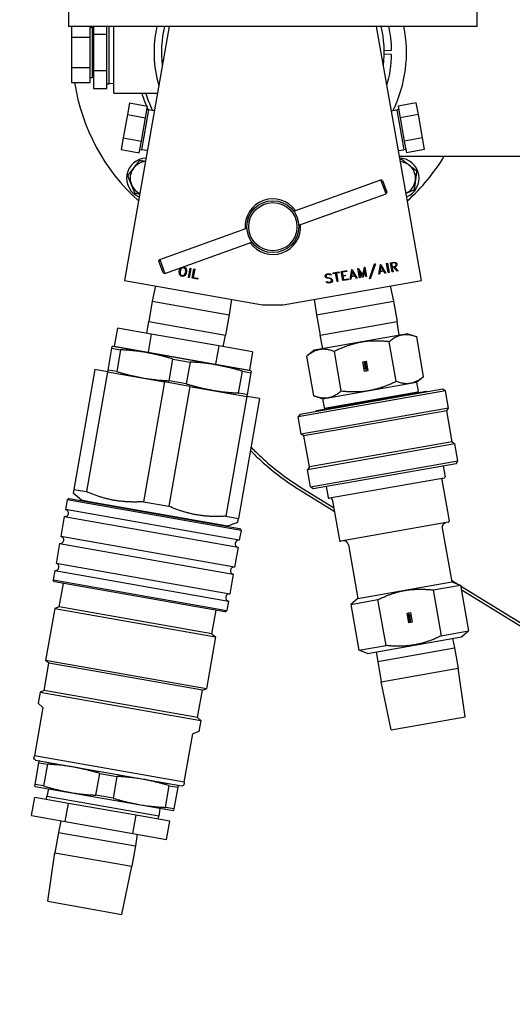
# Model space of a CAD drawing. Header units: inches. Extents: x 24 to 1128, y -74 to 748.
# Tile 38 of 256: x 304.58 to 312.87, y 201.45 to 218.04. Entities that reach past the tile are written whole.
import ezdxf

# ---------------------------------------------------------------- set-up
doc = ezdxf.new("R2010")
doc.units = ezdxf.units.IN
doc.header["$LTSCALE"] = 32
doc.header["$MEASUREMENT"] = 0
doc.layers.add('Visible (ANSI)', color=7, linetype='Continuous', lineweight=30)

msp = doc.modelspace()

# ---------------------------------------------------------------- linework, layer by layer
at = {"layer": 'Visible (ANSI)'}
for p, q in [((305.40364, 218.6782), (305.40364, 217.9282)), ((312.27864, 217.9282), (312.27864, 218.6782)), ((312.27864, 217.9282), (305.40364, 217.9282)), ((305.45398, 217.9282), (305.45398, 217.7467)), ((305.76398, 217.7467), (305.76398, 217.9282)), ((305.76398, 217.91658), (305.8078, 217.91658)), ((305.82398, 217.91607), (305.8078, 217.91658)), ((305.8078, 217.06875), (305.8078, 217.91658)), ((305.82398, 217.9282), (305.82398, 217.79866)), ((305.82398, 217.79866), (306.04398, 217.79866)), ((305.82398, 217.79866), (305.82398, 217.18667)), ((306.04398, 217.79866), (306.04398, 217.9282)), ((306.04398, 217.51369), (306.04398, 217.79866)), ((306.0878, 216.96225), (306.0878, 217.9282)), ((306.16398, 216.80266), (306.16398, 217.9282)), ((307.09535, 217.9282), (306.34114, 213.65089)), ((311.34114, 213.65089), (310.58694, 217.9282)), ((305.45398, 217.7467), (305.76398, 217.7467)), ((305.45398, 217.7467), (305.45398, 217.23863)), ((305.76398, 217.23863), (305.76398, 217.7467)), ((306.04398, 217.47164), (306.04398, 217.51369)), ((306.04398, 217.18667), (306.04398, 217.47164)), ((310.71587, 217.52499), (310.84085, 217.52715)), ((310.84085, 217.45818), (310.71587, 217.46033)), ((305.45398, 217.23863), (305.76398, 217.23863)), ((305.45398, 217.23863), (305.45398, 216.9846)), ((305.76398, 216.9846), (305.76398, 217.23863)), ((305.82398, 217.18667), (306.04398, 217.18667)), ((305.82398, 217.18667), (305.82398, 216.88067)), ((306.04398, 217.04418), (306.04398, 217.18667)), ((305.45398, 216.9846), (305.76398, 216.9846)), ((305.76398, 217.06875), (305.8078, 217.06875)), ((305.82398, 217.06925), (305.8078, 217.06875)), ((306.04398, 217.02316), (306.04398, 217.04418)), ((306.04398, 216.88067), (306.04398, 217.02316)), ((306.04398, 216.96225), (306.0878, 216.96225)), ((306.16398, 216.96463), (306.0878, 216.96225)), ((305.82398, 216.88067), (306.04398, 216.88067)), ((306.16398, 216.80266), (306.89689, 216.80266)), ((306.4263, 216.63892), (306.39172, 216.44276)), ((306.4263, 216.63892), (306.7316, 216.58509)), ((311.25598, 216.63892), (310.95069, 216.58509)), ((311.29057, 216.44276), (311.25598, 216.63892)), ((306.63646, 215.84928), (306.75551, 216.52443)), ((306.69701, 216.38893), (306.7316, 216.58509)), ((306.72194, 216.53035), (306.75551, 216.52443)), ((306.84455, 216.50584), (306.75551, 216.52443)), ((310.83774, 216.50584), (310.92678, 216.52443)), ((310.96035, 216.53035), (310.92678, 216.52443)), ((310.92678, 216.52443), (311.04583, 215.84928)), ((310.95069, 216.58509), (310.98528, 216.38893)), ((306.39172, 216.44276), (306.32254, 216.05044)), ((306.39172, 216.44276), (306.69701, 216.38893)), ((306.62783, 215.99661), (306.69701, 216.38893)), ((311.29057, 216.44276), (310.98528, 216.38893)), ((310.98528, 216.38893), (311.05446, 215.99661)), ((311.35975, 216.05044), (311.29057, 216.44276)), ((306.32254, 216.05044), (306.28795, 215.85428)), ((306.32254, 216.05044), (306.62783, 215.99661)), ((306.59324, 215.80045), (306.62783, 215.99661)), ((311.35975, 216.05044), (311.05446, 215.99661)), ((311.05446, 215.99661), (311.08905, 215.80045)), ((311.39434, 215.85428), (311.35975, 216.05044)), ((306.28795, 215.85428), (306.59324, 215.80045)), ((306.60289, 215.85519), (306.63646, 215.84928)), ((306.72649, 215.83629), (306.63646, 215.84928)), ((310.9558, 215.83629), (311.04583, 215.84928)), ((311.07939, 215.85519), (311.04583, 215.84928)), ((311.39434, 215.85428), (311.08905, 215.80045)), ((310.97231, 215.74266), (322.02864, 215.74266)), ((309.19299, 214.81518), (310.66117, 215.3456)), ((310.68637, 215.33377), (310.66117, 215.3456)), ((310.74611, 215.11047), (310.66117, 215.3456)), ((310.68637, 215.33377), (310.75794, 215.13568)), ((309.27794, 214.58006), (310.74611, 215.11047)), ((310.75794, 215.13568), (310.74611, 215.11047)), ((306.93618, 213.99985), (308.40435, 214.53027)), ((307.02112, 213.76473), (308.4893, 214.29514)), ((306.92435, 213.97465), (306.93618, 213.99985)), ((306.93618, 213.99985), (307.02112, 213.76473)), ((306.99592, 213.77655), (306.92435, 213.97465)), ((307.26366, 213.78927), (307.27005, 213.82554)), ((307.27005, 213.82554), (307.28123, 213.84618)), ((307.28421, 213.82201), (307.27817, 213.78775)), ((307.28123, 213.84618), (307.2912, 213.85994)), ((307.29432, 213.84077), (307.28421, 213.82201)), ((307.2912, 213.85994), (307.29816, 213.86481)), ((307.31099, 213.85822), (307.29432, 213.84077)), ((307.33148, 213.86126), (307.31099, 213.85822)), ((307.32997, 213.87631), (307.35536, 213.87183)), ((307.34424, 213.85901), (307.33148, 213.86126)), ((307.36257, 213.84898), (307.34424, 213.85901)), ((307.35536, 213.87183), (307.36948, 213.86136)), ((307.37227, 213.82687), (307.36257, 213.84898)), ((307.36948, 213.86136), (307.38164, 213.84399)), ((307.37535, 213.80579), (307.37227, 213.82687)), ((307.38164, 213.84399), (307.3863, 213.82765)), ((307.3863, 213.82765), (307.38988, 213.80441)), ((307.41961, 213.70059), (307.44695, 213.85568)), ((307.46129, 213.85315), (307.43394, 213.69806)), ((307.44695, 213.85568), (307.46129, 213.85315)), ((307.48569, 213.68894), (307.51303, 213.84403)), ((307.52737, 213.8415), (307.50252, 213.7006)), ((307.51303, 213.84403), (307.52737, 213.8415)), ((309.99101, 213.80079), (310.0826, 213.81694)), ((310.0826, 213.81694), (310.0851, 213.80279)), ((310.14087, 213.66779), (310.17163, 213.83264)), ((310.17163, 213.83264), (310.17663, 213.83352)), ((310.17663, 213.83352), (310.26205, 213.68916)), ((310.27294, 213.8505), (310.27894, 213.85156)), ((310.3002, 213.69589), (310.27294, 213.8505)), ((310.27894, 213.85156), (310.35452, 213.73714)), ((310.35452, 213.73714), (310.3864, 213.87051)), ((310.38666, 213.8206), (310.36237, 213.70685)), ((310.3864, 213.87051), (310.3924, 213.87157)), ((310.40538, 213.71443), (310.38666, 213.8206)), ((310.3924, 213.87157), (310.41967, 213.71695)), ((310.46675, 213.67471), (310.5548, 213.92908)), ((310.56895, 213.93157), (310.4809, 213.67721)), ((310.5548, 213.92908), (310.56895, 213.93157)), ((310.62458, 213.75308), (310.65534, 213.91793)), ((310.6634, 213.88723), (310.64804, 213.80805)), ((310.64804, 213.80805), (310.70477, 213.81805)), ((310.65534, 213.91793), (310.66034, 213.91881)), ((310.66034, 213.91881), (310.74576, 213.77445)), ((310.70477, 213.81805), (310.6634, 213.88723)), ((310.75665, 213.93579), (310.77094, 213.93831)), ((310.78391, 213.78118), (310.75665, 213.93579)), ((310.77094, 213.93831), (310.7982, 213.7837)), ((310.82252, 213.94741), (310.88268, 213.95801)), ((310.84979, 213.79279), (310.82252, 213.94741)), ((310.88404, 213.94367), (310.83931, 213.93578)), ((310.83931, 213.93578), (310.84921, 213.87962)), ((310.84921, 213.87962), (310.89408, 213.88753)), ((310.88086, 213.87061), (310.85171, 213.86547)), ((310.85171, 213.86547), (310.86408, 213.79531)), ((310.93538, 213.80788), (310.88086, 213.87061)), ((310.88268, 213.95801), (310.9066, 213.95442)), ((310.90417, 213.94059), (310.88404, 213.94367)), ((310.89408, 213.88753), (310.91181, 213.89729)), ((310.89772, 213.87359), (310.895, 213.87311)), ((310.895, 213.87311), (310.94953, 213.81038)), ((310.91882, 213.88512), (310.89772, 213.87359)), ((310.91244, 213.92967), (310.90417, 213.94059)), ((310.9066, 213.95442), (310.91613, 213.948)), ((310.91181, 213.89729), (310.91584, 213.91038)), ((310.91584, 213.91038), (310.91244, 213.92967)), ((310.91613, 213.948), (310.92642, 213.9339)), ((310.92558, 213.89441), (310.91882, 213.88512)), ((310.93043, 213.91118), (310.92558, 213.89441)), ((310.92642, 213.9339), (310.93043, 213.91118)), ((310.94953, 213.81038), (310.93538, 213.80788)), ((306.34114, 213.65089), (308.66746, 213.2407)), ((306.99592, 213.77655), (307.02112, 213.76473)), ((307.26713, 213.7662), (307.26366, 213.78927)), ((307.27179, 213.74986), (307.26713, 213.7662)), ((307.28406, 213.73232), (307.27179, 213.74986)), ((307.27817, 213.78775), (307.28125, 213.76666)), ((307.28125, 213.76666), (307.29095, 213.74456)), ((307.29806, 213.72202), (307.28406, 213.73232)), ((307.29095, 213.74456), (307.30902, 213.73472)), ((307.32802, 213.71674), (307.29806, 213.72202)), ((307.30902, 213.73472), (307.32364, 213.73214)), ((307.32364, 213.73214), (307.34258, 213.7356)), ((307.34484, 213.72161), (307.32802, 213.71674)), ((307.34258, 213.7356), (307.35923, 213.75291)), ((307.36223, 213.73391), (307.34484, 213.72161)), ((307.35923, 213.75291), (307.36936, 213.77182)), ((307.37219, 213.74767), (307.36223, 213.73391)), ((307.36936, 213.77182), (307.37535, 213.80579)), ((307.38351, 213.76829), (307.37219, 213.74767)), ((307.38988, 213.80441), (307.38351, 213.76829)), ((307.43394, 213.69806), (307.41961, 213.70059)), ((307.57756, 213.67274), (307.48569, 213.68894)), ((307.50252, 213.7006), (307.58007, 213.68693)), ((307.58007, 213.68693), (307.57756, 213.67274)), ((309.01483, 213.2407), (311.34114, 213.65089)), ((309.72058, 213.72924), (309.73355, 213.74758)), ((309.72348, 213.7128), (309.72058, 213.72924)), ((309.73375, 213.69885), (309.72348, 213.7128)), ((309.73355, 213.74758), (309.75465, 213.75911)), ((309.74302, 213.69223), (309.73375, 213.69885)), ((309.73973, 213.73512), (309.73538, 213.7289)), ((309.73538, 213.7289), (309.73747, 213.71704)), ((309.73747, 213.71704), (309.74578, 213.70583)), ((309.75829, 213.74517), (309.73973, 213.73512)), ((309.759, 213.68768), (309.74302, 213.69223)), ((309.74578, 213.70583), (309.75963, 213.70164)), ((309.75465, 213.75911), (309.78366, 213.76423)), ((309.78473, 213.74983), (309.75829, 213.74517)), ((309.79619, 213.6798), (309.759, 213.68768)), ((309.75963, 213.70164), (309.79711, 213.69381)), ((309.78366, 213.76423), (309.80758, 213.76063)), ((309.79875, 213.74552), (309.78473, 213.74983)), ((309.81112, 213.67536), (309.79619, 213.6798)), ((309.79711, 213.69381), (309.81323, 213.68929)), ((309.8078, 213.73931), (309.79875, 213.74552)), ((309.80758, 213.76063), (309.82923, 213.74309)), ((309.82923, 213.74309), (309.8078, 213.73931)), ((309.81835, 213.6703), (309.81112, 213.67536)), ((309.81323, 213.68929), (309.83088, 213.67693)), ((309.82704, 213.65857), (309.81835, 213.6703)), ((309.83032, 213.64), (309.82704, 213.65857)), ((309.83088, 213.67693), (309.84101, 213.66295)), ((309.84101, 213.66295), (309.84511, 213.63966)), ((309.85382, 213.7766), (309.95242, 213.79398)), ((309.85632, 213.76245), (309.85382, 213.7766)), ((309.89847, 213.76989), (309.85632, 213.76245)), ((309.92324, 213.62942), (309.89847, 213.76989)), ((309.95492, 213.77984), (309.91276, 213.7724)), ((309.91276, 213.7724), (309.93753, 213.63194)), ((309.95242, 213.79398), (309.95492, 213.77984)), ((310.01827, 213.64617), (309.99101, 213.80079)), ((310.0851, 213.80279), (310.00779, 213.78916)), ((310.00779, 213.78916), (310.01769, 213.733)), ((310.01769, 213.733), (310.05985, 213.74043)), ((310.10987, 213.66232), (310.01827, 213.64617)), ((310.06234, 213.72629), (310.02019, 213.71886)), ((310.02019, 213.71886), (310.03006, 213.66284)), ((310.03006, 213.66284), (310.10737, 213.67647)), ((310.05985, 213.74043), (310.06234, 213.72629)), ((310.10737, 213.67647), (310.10987, 213.66232)), ((310.15474, 213.67024), (310.14087, 213.66779)), ((310.1624, 213.70783), (310.15474, 213.67024)), ((310.22799, 213.7194), (310.1624, 213.70783)), ((310.17969, 213.80194), (310.16433, 213.72276)), ((310.16433, 213.72276), (310.22106, 213.73276)), ((310.22106, 213.73276), (310.17969, 213.80194)), ((310.24819, 213.68671), (310.22799, 213.7194)), ((310.26205, 213.68916), (310.24819, 213.68671)), ((310.35751, 213.70599), (310.29577, 213.80458)), ((310.29577, 213.80458), (310.31449, 213.69841)), ((310.31449, 213.69841), (310.3002, 213.69589)), ((310.36237, 213.70685), (310.35751, 213.70599)), ((310.41967, 213.71695), (310.40538, 213.71443)), ((310.4809, 213.67721), (310.46675, 213.67471)), ((310.63844, 213.75553), (310.62458, 213.75308)), ((310.64611, 213.79312), (310.63844, 213.75553)), ((310.7117, 213.80469), (310.64611, 213.79312)), ((310.7319, 213.772), (310.7117, 213.80469)), ((310.74576, 213.77445), (310.7319, 213.772)), ((310.7982, 213.7837), (310.78391, 213.78118)), ((310.86408, 213.79531), (310.84979, 213.79279)), ((306.8649, 213.55853), (306.81102, 213.30039)), ((309.73649, 213.62566), (309.75778, 213.62941)), ((309.75817, 213.60797), (309.73649, 213.62566)), ((309.75778, 213.62941), (309.767, 213.62308)), ((309.78177, 213.60447), (309.75817, 213.60797)), ((309.767, 213.62308), (309.78085, 213.6189)), ((309.78085, 213.6189), (309.80743, 213.62358)), ((309.81107, 213.60964), (309.78177, 213.60447)), ((309.80743, 213.62358), (309.82585, 213.63361)), ((309.83217, 213.62117), (309.81107, 213.60964)), ((309.82585, 213.63361), (309.83032, 213.64)), ((309.84511, 213.63966), (309.83217, 213.62117)), ((309.93753, 213.63194), (309.92324, 213.62942)), ((310.81739, 213.55853), (310.87127, 213.30039)), ((308.1437, 213.33305), (308.10604, 213.07204)), ((309.53859, 213.33305), (309.57624, 213.07204)), ((306.81102, 213.30039), (306.75062, 212.95783)), ((306.81102, 213.30039), (308.10604, 213.07204)), ((308.66746, 213.2407), (309.01483, 213.2407)), ((309.57624, 213.07204), (310.87127, 213.30039)), ((310.87127, 213.30039), (310.93167, 212.95783)), ((308.10604, 213.07204), (308.04564, 212.72949)), ((309.57624, 213.07204), (309.63665, 212.72949)), ((306.22606, 212.84615), (306.17223, 212.54086)), ((306.79464, 212.74589), (306.22606, 212.84615)), ((306.72189, 212.75872), (306.75062, 212.95783)), ((306.75062, 212.95783), (308.04564, 212.72949)), ((309.63665, 212.72949), (310.93167, 212.95783)), ((310.96519, 212.72553), (310.93167, 212.95783)), ((306.79464, 212.74589), (306.7408, 212.4406)), ((307.93179, 212.54538), (306.79464, 212.74589)), ((308.00454, 212.53255), (308.04564, 212.72949)), ((311.1152, 212.75199), (309.53459, 212.47328)), ((309.6846, 212.49973), (309.63665, 212.72949)), ((311.1152, 212.75199), (311.26244, 212.6984)), ((311.37978, 212.03291), (311.26244, 212.6984)), ((306.06825, 212.14006), (306.13285, 212.50644)), ((306.13285, 212.50644), (306.13785, 212.5348)), ((306.13285, 212.50644), (306.27699, 212.48102)), ((306.14817, 212.53571), (306.13785, 212.5348)), ((308.46739, 212.12676), (306.14817, 212.53571)), ((306.17223, 212.54086), (306.7408, 212.4406)), ((306.36744, 212.50643), (306.36583, 212.49733)), ((307.93179, 212.54538), (307.87796, 212.24009)), ((308.50037, 212.44512), (307.93179, 212.54538)), ((310.91781, 211.95145), (310.80047, 212.61694)), ((306.27699, 212.48102), (306.21239, 212.11464)), ((306.7408, 212.4406), (307.87796, 212.24009)), ((307.09356, 211.95927), (307.15817, 212.32565)), ((307.15817, 212.32565), (307.44645, 212.27481)), ((308.50037, 212.44512), (308.44654, 212.13983)), ((309.53459, 212.47328), (309.41456, 212.37257)), ((309.5319, 211.70707), (309.41456, 212.37257)), ((309.99387, 211.78853), (309.87653, 212.45402)), ((307.44645, 212.27481), (307.38185, 211.90843)), ((307.87796, 212.24009), (308.44654, 212.13983)), ((308.25133, 212.17425), (308.24972, 212.16515)), ((310.35327, 212.2783), (310.41258, 212.28877)), ((310.38176, 212.11671), (310.35327, 212.2783)), ((310.38122, 212.22742), (310.39688, 212.23023)), ((310.38277, 212.21862), (310.38122, 212.22742)), ((310.38237, 212.27814), (310.39031, 212.27935)), ((310.38437, 212.26699), (310.38237, 212.27814)), ((310.41559, 212.22441), (310.38277, 212.21862)), ((310.38583, 212.26473), (310.38437, 212.26699)), ((310.38898, 212.26377), (310.38583, 212.26473)), ((310.38619, 212.25654), (310.38701, 212.25936)), ((310.38791, 212.24679), (310.38619, 212.25654)), ((310.38701, 212.25936), (310.38864, 212.26148)), ((310.39258, 212.24324), (310.38791, 212.24679)), ((310.38864, 212.26148), (310.39181, 212.26233)), ((310.39031, 212.23305), (310.3887, 212.24218)), ((310.3887, 212.24218), (310.3998, 212.23752)), ((310.40805, 212.26713), (310.38898, 212.26377)), ((310.39031, 212.27935), (310.39156, 212.27352)), ((310.39721, 212.23071), (310.39031, 212.23305)), ((310.39108, 212.1734), (310.39255, 212.17787)), ((310.39468, 212.15301), (310.39108, 212.1734)), ((310.39156, 212.27352), (310.40643, 212.27632)), ((310.39181, 212.26233), (310.39848, 212.26344)), ((310.39255, 212.17787), (310.39437, 212.17999)), ((310.3974, 212.24187), (310.39258, 212.24324)), ((310.39266, 212.21859), (310.40014, 212.22004)), ((310.39449, 212.2082), (310.39266, 212.21859)), ((310.39992, 212.25486), (310.39354, 212.25374)), ((310.39354, 212.25374), (310.39395, 212.25142)), ((310.39395, 212.25142), (310.40157, 212.25276)), ((310.39437, 212.17999), (310.39694, 212.18148)), ((310.39697, 212.2063), (310.39449, 212.2082)), ((310.40181, 212.15437), (310.39468, 212.15301)), ((310.39614, 212.19907), (310.39698, 212.20137)), ((310.39868, 212.18465), (310.39614, 212.19907)), ((310.39688, 212.23023), (310.39721, 212.23071)), ((310.39694, 212.18148), (310.40028, 212.18261)), ((310.40005, 212.20575), (310.39697, 212.2063)), ((310.39698, 212.20137), (310.39865, 212.20295)), ((310.40192, 212.24262), (310.3974, 212.24187)), ((310.39848, 212.26344), (310.39994, 212.25471)), ((310.39865, 212.20295), (310.40168, 212.20359)), ((310.40609, 212.18616), (310.39868, 212.18465)), ((310.41074, 212.17279), (310.39892, 212.17071)), ((310.39892, 212.17071), (310.40181, 212.15437)), ((310.3998, 212.23752), (310.41162, 212.24679)), ((310.39994, 212.25471), (310.39992, 212.25486)), ((310.41831, 212.20899), (310.40005, 212.20575)), ((310.40014, 212.22004), (310.40097, 212.2153)), ((310.40028, 212.18261), (310.40393, 212.18313)), ((310.40041, 212.26382), (310.40839, 212.26523)), ((310.40213, 212.2541), (310.40041, 212.26382)), ((310.40097, 212.2153), (310.41669, 212.21809)), ((310.40157, 212.25276), (310.40213, 212.2541)), ((310.40879, 212.17019), (310.40167, 212.16906)), ((310.40167, 212.16906), (310.41002, 212.12169)), ((310.40168, 212.20359), (310.41873, 212.20659)), ((310.40597, 212.24491), (310.40192, 212.24262)), ((310.40393, 212.18313), (310.4067, 212.18346)), ((310.41253, 212.19679), (310.40448, 212.19531)), ((310.40448, 212.19531), (310.40609, 212.18616)), ((310.40542, 212.23161), (310.41405, 212.23313)), ((310.40544, 212.23239), (310.40542, 212.23161)), ((310.41341, 212.2366), (310.40544, 212.23239)), ((310.41118, 212.24938), (310.40597, 212.24491)), ((310.40643, 212.27632), (310.40805, 212.26713)), ((310.4067, 212.18346), (310.41067, 212.18299)), ((310.40727, 212.1937), (310.41302, 212.19463)), ((310.40848, 212.18684), (310.40727, 212.1937)), ((310.40839, 212.26523), (310.41118, 212.24938)), ((310.4102, 212.18502), (310.40848, 212.18684)), ((310.41712, 212.12294), (310.40879, 212.17019)), ((310.41331, 212.18405), (310.4102, 212.18502)), ((310.41067, 212.18299), (310.41383, 212.18194)), ((310.41362, 212.15645), (310.41074, 212.17279)), ((310.41162, 212.24679), (310.41341, 212.2366)), ((310.41302, 212.19463), (310.41253, 212.19679)), ((310.41258, 212.28877), (310.44107, 212.12716)), ((310.41626, 212.18421), (310.41331, 212.18405)), ((310.42715, 212.15883), (310.41362, 212.15645)), ((310.41383, 212.18194), (310.41564, 212.17981)), ((310.41405, 212.23313), (310.41559, 212.22441)), ((310.41564, 212.17981), (310.41693, 212.17807)), ((310.41994, 212.18622), (310.41626, 212.18421)), ((310.41669, 212.21809), (310.41831, 212.20899)), ((310.41693, 212.17807), (310.41767, 212.17472)), ((310.41767, 212.17472), (310.41846, 212.17106)), ((310.41846, 212.17106), (310.4248, 212.17215)), ((310.41873, 212.20659), (310.42185, 212.1889)), ((310.42185, 212.1889), (310.41994, 212.18622)), ((310.4248, 212.17215), (310.42715, 212.15883)), ((305.84633, 212.14722), (305.49042, 210.12878)), ((306.05908, 212.1097), (305.70317, 210.09127)), ((306.05908, 212.1097), (305.84633, 212.14722)), ((306.05908, 212.1097), (307.01949, 211.94036)), ((306.06325, 212.11169), (306.06825, 212.14006)), ((306.07263, 212.10731), (306.06325, 212.11169)), ((306.21239, 212.11464), (306.06825, 212.14006)), ((308.26302, 211.75306), (308.32763, 212.11944)), ((308.32763, 212.11944), (308.47177, 212.09402)), ((308.47177, 212.09402), (308.40717, 211.72764)), ((308.46739, 212.12676), (308.47677, 212.12239)), ((308.47677, 212.12239), (308.47177, 212.09402)), ((310.41002, 212.12169), (310.38176, 212.11671)), ((310.41712, 212.12294), (310.41002, 212.12169)), ((310.44107, 212.12716), (310.41712, 212.12294)), ((311.26197, 211.93405), (311.37978, 212.03291)), ((307.01949, 211.94036), (306.66359, 209.92192)), ((307.44499, 211.86533), (307.01949, 211.94036)), ((307.44499, 211.86533), (307.08909, 209.8469)), ((307.38185, 211.90843), (307.09356, 211.95927)), ((307.44499, 211.86533), (308.4054, 211.69598)), ((309.30004, 211.39914), (311.70298, 211.82284)), ((309.67643, 211.65447), (311.26197, 211.93405)), ((311.26197, 211.93405), (311.28807, 211.78601)), ((311.70298, 211.82284), (311.74931, 211.7904)), ((308.4054, 211.69598), (308.0495, 209.67755)), ((308.61815, 211.65847), (308.26225, 209.64004)), ((308.40717, 211.72764), (308.26302, 211.75306)), ((308.39185, 211.69837), (308.40216, 211.69928)), ((308.40717, 211.72764), (308.40216, 211.69928)), ((308.61815, 211.65847), (308.4054, 211.69598)), ((311.74931, 211.7904), (309.2676, 211.3528)), ((309.67643, 211.65447), (309.5319, 211.70707)), ((309.57544, 211.45836), (311.42393, 211.7843)), ((309.67643, 211.65447), (309.70253, 211.50644)), ((309.71159, 211.49821), (311.28236, 211.77517)), ((311.28236, 211.77517), (311.28507, 211.75982)), ((311.42393, 211.7843), (311.43609, 211.77578)), ((311.80054, 211.49988), (311.74931, 211.7904)), ((311.80054, 211.49988), (309.31882, 211.06229)), ((309.71159, 211.49821), (309.7143, 211.48285)), ((311.76809, 211.45354), (311.80054, 211.49988)), ((309.30004, 211.39914), (309.2676, 211.3528)), ((309.31882, 211.06229), (309.2676, 211.3528)), ((311.76809, 211.45354), (309.36516, 211.02984)), ((309.57544, 211.45836), (309.56693, 211.4462)), ((311.8603, 210.93061), (311.76809, 211.45354)), ((309.36516, 211.02984), (309.31882, 211.06229)), ((309.45737, 210.50691), (309.36516, 211.02984)), ((311.90664, 210.89816), (309.42492, 210.46057)), ((311.8603, 210.93061), (309.45737, 210.50691)), ((311.8603, 210.93061), (311.90664, 210.89816)), ((311.95787, 210.60764), (311.90664, 210.89816)), ((309.45737, 210.50691), (309.42492, 210.46057)), ((309.47615, 210.17005), (311.95787, 210.60764)), ((311.92542, 210.5613), (309.52249, 210.1376)), ((311.70876, 210.5231), (311.74063, 210.34239)), ((311.92542, 210.5613), (311.95787, 210.60764)), ((309.47615, 210.17005), (309.42492, 210.46057)), ((309.52249, 210.1376), (309.47615, 210.17005)), ((309.73915, 210.17581), (309.77101, 209.99509)), ((311.7244, 210.31922), (309.79418, 209.97887)), ((311.68602, 210.29214), (311.80844, 209.59786)), ((305.49042, 210.12878), (305.47955, 210.06712)), ((305.61868, 209.95037), (305.47955, 210.06712)), ((305.49042, 210.12878), (305.70317, 210.09127)), ((309.29893, 210.11768), (309.87563, 209.76168)), ((309.32362, 210.15768), (309.8647, 209.82366)), ((305.38013, 209.9508), (305.35148, 209.78831)), ((305.41489, 209.97514), (305.38013, 209.9508)), ((308.30501, 209.43507), (305.38013, 209.9508)), ((305.41489, 209.97514), (308.28068, 209.46982)), ((305.88414, 209.89395), (305.61868, 209.95037)), ((305.61868, 209.95037), (308.0807, 209.51625)), ((306.66359, 209.92192), (307.08909, 209.8469)), ((309.83951, 209.96655), (309.96193, 209.27226)), ((305.33064, 209.67013), (305.2716, 209.3353)), ((305.33064, 209.67013), (308.25552, 209.1544)), ((308.27636, 209.27257), (305.35148, 209.78831)), ((308.0495, 209.67755), (308.26225, 209.64004)), ((307.81196, 209.55402), (308.0807, 209.51625)), ((308.0807, 209.51625), (308.25137, 209.57837)), ((308.25137, 209.57837), (308.26225, 209.64004)), ((311.79222, 209.57469), (309.9851, 209.25604)), ((308.19648, 208.81956), (305.2716, 209.3353)), ((308.30501, 209.43507), (308.27636, 209.27257)), ((308.28068, 209.46982), (308.30501, 209.43507)), ((311.69286, 209.47593), (311.85262, 208.56991)), ((305.25077, 209.21712), (305.19173, 208.88229)), ((305.25077, 209.21712), (308.17565, 208.70139)), ((310.11224, 209.19723), (310.272, 208.2912)), ((308.25552, 209.1544), (308.19648, 208.81956)), ((308.1166, 208.36655), (305.19173, 208.88229)), ((305.17089, 208.76411), (305.1431, 208.60654)), ((305.17089, 208.76411), (308.09577, 208.24837)), ((308.17565, 208.70139), (308.1166, 208.36655)), ((305.16744, 208.57179), (305.1431, 208.60654)), ((305.1431, 208.60654), (308.06798, 208.09081)), ((308.03323, 208.06647), (305.16744, 208.57179)), ((305.24602, 208.15074), (305.31565, 208.54565)), ((310.272, 208.2912), (311.85262, 208.56991)), ((311.54069, 208.43576), (311.9991, 208.51659)), ((311.84735, 208.59975), (311.95759, 208.5317)), ((311.85262, 208.56991), (311.9991, 208.51659)), ((311.9991, 208.51659), (312.13526, 207.74439)), ((312.00118, 208.50479), (313.45482, 207.60744)), ((311.54069, 208.43576), (311.67685, 207.66356)), ((312.01211, 208.44281), (313.3887, 207.59303)), ((308.09577, 208.24837), (308.06798, 208.09081)), ((310.272, 208.2912), (310.15258, 208.191)), ((310.15258, 208.191), (310.61099, 208.27183)), ((310.15258, 208.191), (310.28874, 207.4188)), ((310.74715, 207.49963), (310.61099, 208.27183)), ((305.16952, 208.1229), (305.01546, 207.24917)), ((305.24602, 208.15074), (305.16952, 208.1229)), ((305.16952, 208.1229), (307.87774, 207.64537)), ((307.81538, 207.6977), (305.24602, 208.15074)), ((307.81538, 207.6977), (307.88502, 208.0926)), ((308.03323, 208.06647), (308.06798, 208.09081)), ((311.10002, 208.04327), (311.12397, 208.04749)), ((311.12852, 207.88167), (311.10002, 208.04327)), ((311.11394, 208.0116), (311.12747, 208.01398)), ((311.11629, 207.99829), (311.11394, 208.0116)), ((311.12397, 208.04749), (311.13107, 208.04874)), ((311.12397, 208.04749), (311.1323, 208.00024)), ((311.12747, 208.01398), (311.13035, 207.99764)), ((311.13107, 208.04874), (311.15933, 208.05373)), ((311.13943, 208.00137), (311.13107, 208.04874)), ((311.13929, 208.01607), (311.14642, 208.01742)), ((311.14217, 207.99972), (311.13929, 208.01607)), ((311.14642, 208.01742), (311.15001, 207.99703)), ((311.15933, 208.05373), (311.18782, 207.89214)), ((311.12263, 207.99937), (311.11629, 207.99829)), ((311.11924, 207.98153), (311.12115, 207.98422)), ((311.12236, 207.96384), (311.11924, 207.98153)), ((311.12115, 207.98422), (311.12483, 207.98622)), ((311.13942, 207.96685), (311.12236, 207.96384)), ((311.12342, 207.99571), (311.12263, 207.99937)), ((311.12279, 207.96144), (311.14104, 207.96468)), ((311.1244, 207.95235), (311.12279, 207.96144)), ((311.12416, 207.99236), (311.12342, 207.99571)), ((311.12545, 207.99062), (311.12416, 207.99236)), ((311.14012, 207.95514), (311.1244, 207.95235)), ((311.12483, 207.98622), (311.12779, 207.98638)), ((311.12726, 207.98849), (311.12545, 207.99062)), ((311.1255, 207.94602), (311.15832, 207.95181)), ((311.12704, 207.9373), (311.1255, 207.94602)), ((311.13567, 207.93882), (311.12704, 207.9373)), ((311.13042, 207.98744), (311.12726, 207.98849)), ((311.12768, 207.93383), (311.13565, 207.93804)), ((311.12947, 207.92365), (311.12768, 207.93383)), ((311.12779, 207.98638), (311.13089, 207.98542)), ((311.13383, 207.97673), (311.12807, 207.97581)), ((311.12807, 207.97581), (311.12856, 207.97365)), ((311.18782, 207.89214), (311.12852, 207.88167)), ((311.12856, 207.97365), (311.13661, 207.97513)), ((311.14129, 207.93291), (311.12947, 207.92365)), ((311.12991, 207.92105), (311.13512, 207.92552)), ((311.1327, 207.9052), (311.12991, 207.92105)), ((311.13035, 207.99764), (311.14217, 207.99972)), ((311.13439, 207.98697), (311.13042, 207.98744)), ((311.13089, 207.98542), (311.13262, 207.98359)), ((311.1323, 208.00024), (311.13943, 208.00137)), ((311.13262, 207.98359), (311.13383, 207.97673)), ((311.14068, 207.90661), (311.1327, 207.9052)), ((311.13304, 207.9033), (311.15211, 207.90666)), ((311.13466, 207.89411), (311.13304, 207.9033)), ((311.13717, 207.9873), (311.13439, 207.98697)), ((311.14953, 207.89692), (311.13466, 207.89411)), ((311.135, 207.98427), (311.14241, 207.98578)), ((311.13661, 207.97513), (311.135, 207.98427)), ((311.13512, 207.92552), (311.13917, 207.92781)), ((311.13565, 207.93804), (311.13567, 207.93882)), ((311.14081, 207.98782), (311.13717, 207.9873)), ((311.13952, 207.91767), (311.13896, 207.91633)), ((311.13896, 207.91633), (311.14068, 207.90661)), ((311.13917, 207.92781), (311.14369, 207.92856)), ((311.14244, 207.96748), (311.13942, 207.96685)), ((311.14715, 207.91901), (311.13952, 207.91767)), ((311.14096, 207.95039), (311.14012, 207.95514)), ((311.14415, 207.98896), (311.14081, 207.98782)), ((311.14844, 207.95185), (311.14096, 207.95039)), ((311.14104, 207.96468), (311.14412, 207.96413)), ((311.14261, 207.90699), (311.14115, 207.91572)), ((311.14115, 207.91572), (311.14117, 207.91557)), ((311.14117, 207.91557), (311.14755, 207.91669)), ((311.15239, 207.92826), (311.14129, 207.93291)), ((311.14241, 207.98578), (311.14496, 207.97137)), ((311.14412, 207.96906), (311.14244, 207.96748)), ((311.14929, 207.9081), (311.14261, 207.90699)), ((311.14369, 207.92856), (311.14851, 207.92719)), ((311.14421, 207.9402), (311.14388, 207.93972)), ((311.14388, 207.93972), (311.15078, 207.93738)), ((311.14496, 207.97137), (311.14412, 207.96906)), ((311.14412, 207.96413), (311.1466, 207.96224)), ((311.14672, 207.99044), (311.14415, 207.98896)), ((311.15987, 207.94302), (311.14421, 207.9402)), ((311.1466, 207.96224), (311.14844, 207.95185)), ((311.14854, 207.99256), (311.14672, 207.99044)), ((311.14755, 207.91669), (311.14715, 207.91901)), ((311.14851, 207.92719), (311.15318, 207.92364)), ((311.15001, 207.99703), (311.14854, 207.99256)), ((311.15245, 207.90895), (311.14929, 207.9081)), ((311.15078, 207.89108), (311.14953, 207.89692)), ((311.15078, 207.93738), (311.15239, 207.92826)), ((311.15872, 207.89229), (311.15078, 207.89108)), ((311.15211, 207.90666), (311.15526, 207.9057)), ((311.15408, 207.91107), (311.15245, 207.90895)), ((311.15318, 207.92364), (311.1549, 207.91389)), ((311.1549, 207.91389), (311.15408, 207.91107)), ((311.15526, 207.9057), (311.15672, 207.90345)), ((311.15672, 207.90345), (311.15872, 207.89229)), ((311.15832, 207.95181), (311.15987, 207.94302)), ((307.81538, 207.6977), (307.87774, 207.64537)), ((311.67685, 207.66356), (312.13526, 207.74439)), ((312.01584, 207.64419), (312.13526, 207.74439)), ((307.87774, 207.64537), (307.72368, 206.77164)), ((310.43523, 207.36548), (312.01584, 207.64419)), ((311.86801, 207.61812), (311.90145, 207.45792)), ((310.28874, 207.4188), (310.74715, 207.49963)), ((310.43523, 207.36548), (310.28874, 207.4188)), ((310.58306, 207.39155), (310.60643, 207.22957)), ((310.60643, 207.22957), (311.90145, 207.45792)), ((311.90145, 207.45792), (311.96185, 207.11536)), ((304.98913, 206.73992), (305.07074, 207.20278)), ((305.07074, 207.20278), (305.01546, 207.24917)), ((307.72368, 206.77164), (305.01546, 207.24917)), ((307.65586, 206.74695), (305.07074, 207.20278)), ((310.60643, 207.22957), (310.66683, 206.88701)), ((310.66683, 206.88701), (311.96185, 207.11536)), ((312.07988, 206.29735), (311.96185, 207.11536)), ((310.8357, 206.07797), (310.66683, 206.88701)), ((304.92131, 206.71524), (304.88802, 206.5264)), ((304.98913, 206.73992), (304.92131, 206.71524)), ((304.92131, 206.71524), (307.62953, 206.2377)), ((307.57425, 206.28409), (304.98913, 206.73992)), ((307.57425, 206.28409), (307.65586, 206.74695)), ((307.65586, 206.74695), (307.72368, 206.77164)), ((304.97116, 206.45663), (304.88802, 206.5264)), ((304.97116, 206.45663), (304.82778, 205.64345)), ((307.57425, 206.28409), (307.62953, 206.2377)), ((307.62953, 206.2377), (307.59624, 206.04887)), ((310.8357, 206.07797), (312.07988, 206.29735)), ((307.59624, 206.04887), (307.49424, 206.01175)), ((307.35086, 205.19856), (307.49424, 206.01175)), ((304.81835, 205.59), (304.82778, 205.64345)), ((304.84578, 205.56699), (304.81835, 205.59)), ((307.35086, 205.19856), (304.82778, 205.64345)), ((304.83726, 205.15875), (304.90186, 205.52513)), ((304.84578, 205.56699), (307.30779, 205.13287)), ((304.90186, 205.52513), (304.90686, 205.5535)), ((304.90186, 205.52513), (305.046, 205.49972)), ((304.91717, 205.5544), (304.90686, 205.5535)), ((307.40614, 205.50634), (307.43464, 205.66794)), ((307.43365, 205.66812), (307.43464, 205.66794)), ((305.046, 205.49972), (304.9814, 205.13334)), ((307.40516, 205.50651), (307.40614, 205.50634)), ((305.86257, 204.97796), (305.92717, 205.34434)), ((305.92717, 205.34434), (306.21546, 205.29351)), ((306.21546, 205.29351), (306.15086, 204.92713)), ((307.35086, 205.19856), (307.34143, 205.14512)), ((304.83225, 205.13039), (304.83726, 205.15875)), ((304.84164, 205.12601), (304.83225, 205.13039)), ((304.9814, 205.13334), (304.83726, 205.15875)), ((304.84164, 205.12601), (307.16086, 204.71707)), ((305.06336, 205.08692), (305.03644, 204.95798)), ((307.03203, 204.77176), (307.09663, 205.13814)), ((307.09663, 205.13814), (307.24078, 205.11272)), ((307.24078, 205.11272), (307.17617, 204.74634)), ((307.2364, 205.14546), (307.24578, 205.14109)), ((307.24578, 205.14109), (307.24078, 205.11272)), ((307.30779, 205.13287), (307.34143, 205.14512)), ((304.77813, 204.63457), (304.83197, 204.93986)), ((305.40054, 204.83961), (304.83197, 204.93986)), ((305.02718, 204.90544), (305.03644, 204.95798)), ((306.92033, 204.6258), (305.03644, 204.95798)), ((306.15086, 204.92713), (305.86257, 204.97796)), ((305.34671, 204.53432), (305.40054, 204.83961)), ((306.5377, 204.6391), (305.40054, 204.83961)), ((306.93914, 204.75617), (306.92033, 204.6258)), ((307.17617, 204.74634), (307.03203, 204.77176)), ((307.16086, 204.71707), (307.17117, 204.71797)), ((307.17617, 204.74634), (307.17117, 204.71797)), ((304.77813, 204.63457), (305.34671, 204.53432)), ((305.27397, 204.54714), (305.23286, 204.35021)), ((305.34671, 204.53432), (306.48387, 204.33381)), ((306.48387, 204.33381), (306.5377, 204.6391)), ((307.10628, 204.53884), (306.5377, 204.6391)), ((306.91107, 204.57326), (306.92033, 204.6258)), ((307.05245, 204.23355), (307.10628, 204.53884)), ((305.23286, 204.35021), (305.17246, 204.00765)), ((305.23286, 204.35021), (306.52789, 204.12186)), ((306.48387, 204.33381), (307.05245, 204.23355)), ((306.55661, 204.32098), (306.52789, 204.12186)), ((306.52789, 204.12186), (306.46748, 203.77931)), ((305.05444, 203.18964), (305.17246, 204.00765)), ((305.17246, 204.00765), (306.46748, 203.77931)), ((306.29861, 202.97026), (306.46748, 203.77931)), ((305.05444, 203.18964), (306.29861, 202.97026))]:
    msp.add_line(p, q, dxfattribs=at)
for centre, radius in [((308.84114, 217.49266), 23.75), ((308.84114, 214.55516), 0.4375), ((308.84114, 214.55516), 0.40625)]:
    msp.add_circle(centre, radius, dxfattribs=at)
for centre, radius, start, end in [((308.84114, 217.49266), 2, 167.422162, 196.174991), ((308.84114, 217.49266), 1.875, 166.568454, 186.807618), ((308.84114, 217.49266), 1.875, 353.192382, 13.431546), ((308.84114, 217.49266), 2, 0.987871, 12.577838), ((308.84114, 217.49266), 2.25, 334.153722, 11.161173), ((308.84114, 217.49266), 2, 343.825009, 359.012056), ((308.84114, 217.49266), 3.375, 188.658148, 227.871302), ((308.84114, 217.49266), 2.3125, 197.360231, 203.018514), ((308.84114, 217.49266), 2.25, 197.858463, 205.846278), ((308.84114, 217.49266), 2.3125, 203.877845, 204.676865), ((306.71982, 215.37134), 0.34, 92.600687, 247.399313), ((306.71982, 215.37134), 0.281, 95.305148, 142.27697), ((310.96246, 215.37134), 0.34, 292.600687, 87.399313), ((310.96246, 215.37134), 0.281, 52.27697, 84.694852), ((308.84114, 217.49266), 3.375, 312.128698, 328.767071), ((306.71982, 215.37134), 0.281, 142.27697, 202.27697), ((310.96246, 215.37134), 0.281, 352.27697, 52.27697), ((310.96246, 215.37134), 0.281, 295.305148, 352.27697), ((306.71982, 215.37134), 0.281, 202.27697, 244.694852), ((308.84114, 214.55516), 0.46875, 35.329539, 184.397519), ((308.84114, 214.55516), 0.46875, 215.329539, 4.397519), ((311.27822, 211.78428), 0.01, 294.477512, 10), ((309.71238, 211.50817), 0.01, 190, 265.522488), ((311.72093, 210.33892), 0.02, 280, 10), ((311.70572, 210.29562), 0.02, 100, 190), ((309.79071, 209.99857), 0.02, 190, 280), ((305.87686, 209.85971), 0.035, 62.884342, 78), ((309.81981, 209.96308), 0.02, 10, 100), ((305.34106, 209.72922), 0.06, 260, 80), ((307.80709, 209.51936), 0.035, 82, 97.115658), ((311.77164, 209.48982), 0.08, 100, 190), ((311.78875, 209.59438), 0.02, 280, 10), ((305.26118, 209.27621), 0.06, 260, 80), ((308.26594, 209.21349), 0.06, 80, 260), ((309.98162, 209.27574), 0.02, 190, 280), ((310.03346, 209.18333), 0.08, 10, 100), ((305.18131, 208.8232), 0.06, 260, 80), ((308.18606, 208.76047), 0.06, 80, 260), ((308.10619, 208.30746), 0.06, 80, 260)]:
    msp.add_arc(centre, radius, start, end, dxfattribs=at)
for points, weights in [([(306.49756, 215.54327), (306.54363, 215.60283), (306.59682, 215.6716)], [1, 1.0379548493, 1]), ([(306.59682, 215.6716), (306.64889, 215.66454), (306.6951, 215.65827)], [1, 1.02259829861, 1.01828656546]), ([(310.98277, 215.68333), (310.9942, 215.68801), (311.00607, 215.69287)], [1.00929516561, 1.00542219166, 1]), ([(311.00607, 215.69287), (311.07484, 215.63968), (311.13439, 215.59361)], [1, 1.0379548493, 1]), ([(306.3983, 215.41495), (306.45149, 215.48372), (306.49756, 215.54327)], [1, 1.0379548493, 1]), ([(311.13439, 215.59361), (311.19395, 215.54754), (311.26272, 215.49435)], [1, 1.0379548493, 1]), ([(311.26272, 215.49435), (311.25103, 215.40819), (311.24092, 215.33358)], [1, 1.0379548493, 1]), ([(306.4598, 215.26482), (306.43125, 215.33449), (306.3983, 215.41495)], [1, 1.0379548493, 1]), ([(311.24092, 215.33358), (311.2308, 215.25897), (311.21911, 215.17282)], [1, 1.0379548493, 1]), ([(306.5213, 215.11469), (306.48834, 215.19515), (306.4598, 215.26482)], [1, 1.0379548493, 1]), ([(311.21911, 215.17282), (311.14603, 215.14288), (311.08264, 215.11691)], [1, 1.0343605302, 1.00650787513]), ([(306.59743, 215.10437), (306.56126, 215.10927), (306.5213, 215.11469)], [1.0188209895, 1.01725442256, 1]), ([(311.26244, 212.6984), (311.00794, 212.79103), (310.80047, 212.61694)], [1, 1.15470053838, 1]), ([(309.87653, 212.45402), (309.62203, 212.54665), (309.41456, 212.37257)], [1, 1.15470053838, 1]), ([(310.80047, 212.61694), (310.31498, 212.66884), (309.87653, 212.45402)], [1, 1.15470053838, 1]), ([(307.15817, 212.32565), (306.72717, 212.45771), (306.27699, 212.48102)], [1, 1.09052631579, 1]), ([(308.32763, 212.11944), (307.89663, 212.25151), (307.44645, 212.27481)], [1, 1.09052631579, 1]), ([(306.21239, 212.11464), (306.64339, 211.98257), (307.09356, 211.95927)], [1, 1.09052631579, 1]), ([(310.91781, 211.95145), (311.17231, 211.85882), (311.37978, 212.03291)], [1, 1.15470053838, 1]), ([(307.38185, 211.90843), (307.81285, 211.77637), (308.26302, 211.75306)], [1, 1.09052631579, 1]), ([(309.99387, 211.78853), (310.47936, 211.73663), (310.91781, 211.95145)], [1, 1.15470053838, 1]), ([(309.5319, 211.70707), (309.7864, 211.61444), (309.99387, 211.78853)], [1, 1.15470053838, 1]), ([(306.66359, 209.92192), (306.16241, 209.88768), (305.70317, 210.09127)], [2.21447559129, 2.38514020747, 2.21447559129]), ([(308.0495, 209.67755), (307.54832, 209.6433), (307.08909, 209.8469)], [2.21447559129, 2.38514020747, 2.21447559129]), ([(310.61099, 208.27183), (311.05201, 208.48893), (311.54069, 208.43576)], [1, 1.15740740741, 1]), ([(311.67685, 207.66356), (311.23583, 207.44647), (310.74715, 207.49963)], [1, 1.15740740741, 1]), ([(305.92717, 205.34434), (305.49618, 205.47641), (305.046, 205.49972)], [1, 1.09052631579, 1]), ([(307.09663, 205.13814), (306.66564, 205.2702), (306.21546, 205.29351)], [1, 1.09052631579, 1]), ([(304.9814, 205.13334), (305.4124, 205.00127), (305.86257, 204.97796)], [1, 1.09052631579, 1]), ([(306.15086, 204.92713), (306.58186, 204.79506), (307.03203, 204.77176)], [1, 1.09052631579, 1])]:
    msp.add_rational_spline(points, weights, degree=2, dxfattribs=at)
for points, knots in [([(308.47384, 210.84005), (308.5266, 210.78583), (308.58074, 210.73293), (308.84825, 210.48454), (309.07934, 210.30848), (309.32362, 210.15768)], [7.123378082, 7.123378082, 7.123378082, 7.123378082, 7.182131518, 7.182131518, 7.40686807, 7.40686807, 7.40686807, 7.40686807]), ([(308.46381, 210.78315), (308.50962, 210.73676), (308.55643, 210.69137), (308.8185, 210.44803), (309.05202, 210.27011), (309.29893, 210.11768)], [7.132033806, 7.132033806, 7.132033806, 7.132033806, 7.182131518, 7.182131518, 7.40686807, 7.40686807, 7.40686807, 7.40686807])]:
    msp.add_open_spline(points, degree=3, knots=knots, dxfattribs=at)

doc.saveas('drawing.dxf')
